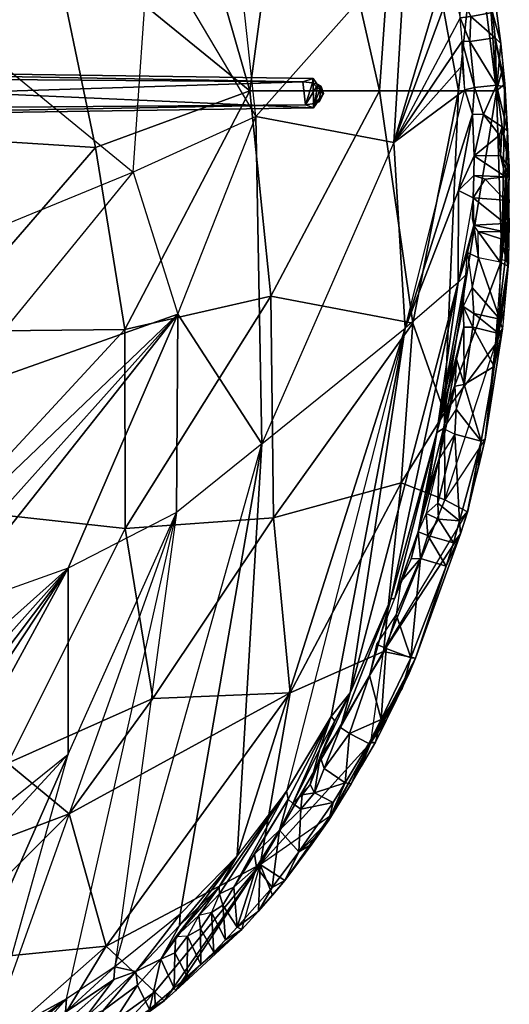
# Model space of a CAD drawing. Extents: x -440 to 444, y -80 to 743.
# Tile 22 of 33: x 247 to 392, y 68 to 359. Entities that reach past the tile are written whole.
import ezdxf

# ---------------------------------------------------------------- set-up
doc = ezdxf.new("R2010")
doc.units = 0
doc.header["$MEASUREMENT"] = 0
doc.layers.add('FH_3D', color=2, linetype='CONTINUOUS')

msp = doc.modelspace()

# ---------------------------------------------------------------- meshes
at = {"layer": 'FH_3D', "color": 31}
mesh = msp.add_polyface(dxfattribs=at)
corners = [(357.661339, 484.046722, 500.254768), (358.802269, 477.885773, 499.024757), (353.214805, 476.456879, 497.30867), (350.25106, 481.286591, 498.500938), (347.455711, 480.430817, 494.582176), (349.974449, 475.873505, 493.530998), (376.597496, 416.626434, 495.332428), (365.9515, 428.430908, 491.394341), (369.435387, 413.959412, 493.278648), (364.064537, 426.723267, 488.362206), (364.496544, 468.425201, 488.013084), (374.286827, 434.706024, 485.795967), (373.114952, 431.163422, 493.466972), (359.272789, 442.325287, 486.982475), (367.592369, 451.493439, 493.433006), (359.507103, 448.380463, 490.002464), (358.577293, 455.030273, 491.891685), (356.553856, 453.924622, 488.691559), (362.727257, 467.495148, 495.627007), (355.553184, 464.713043, 493.545845), (361.113853, 479.160736, 490.599945), (360.605125, 478.999298, 496.452095), (350.810203, 471.982269, 492.275841), (361.491661, 434.09259, 487.106339), (310.028404, 393.295166, 423.173615), (319.77639, 434.307526, 445.404739), (289.867943, 415.886688, 410.734406), (302.856407, 455.948608, 443.479828), (258.399864, 430.277802, 393.25708), (322.568382, 476.356354, 473.721161), (306.158043, 486.093292, 479.030602), (254.271538, 445.672455, 402.431412), (329.33889, 444.05481, 361.588989), (353.378807, 337.974121, 375.197571), (359.904686, 429.954742, 416.759644), (365.92025, 457.751068, 472.218842), (377.884971, 410.60434, 472.068245), (328.369591, 517.532257, 424.227417), (313.469017, 484.137482, 361.588989), (288.360679, 430.740173, 296.641068)]
mesh.append_faces([[corners[k] for k in face] for face in [(20, 35, 10, 20)]], dxfattribs={"vtx0": -1, "vtx1": -1, "vtx3": -1, "color": 31})
mesh.append_faces([[corners[k] for k in face] for face in [(35, 34, 36, 35), (35, 36, 11, 35), (37, 32, 34, 37), (37, 34, 35, 37), (38, 39, 32, 38)]], dxfattribs={"vtx0": -1, "vtx3": -1, "color": 31})
mesh.append_faces([[corners[k] for k in face] for face in [(35, 11, 10, 35)]], dxfattribs={"vtx1": -1, "vtx2": -1, "vtx3": -1, "color": 31})
mesh.append_faces([[corners[k] for k in face] for face in [(23, 24, 13, 23), (13, 24, 25, 13), (25, 26, 27, 25), (4, 25, 29, 4), (32, 33, 34, 32)]], dxfattribs={"vtx1": -1, "vtx3": -1, "color": 31})
mesh.append_faces([[corners[k] for k in face] for face in [(17, 25, 13, 17), (25, 26, 24, 25), (25, 17, 22, 25), (25, 22, 4, 25), (27, 28, 26, 27), (29, 27, 25, 29), (30, 31, 27, 30), (27, 29, 30, 27)]], dxfattribs={"vtx2": -1, "vtx3": -1, "color": 31})
mesh.append_faces([[corners[k] for k in face] for face in [(0, 1, 2, 0), (3, 2, 4, 3), (4, 2, 5, 4), (6, 7, 8, 6), (8, 7, 9, 8), (10, 11, 12, 10), (7, 13, 9, 7), (10, 14, 12, 10), (12, 14, 15, 12), (12, 15, 7, 12), (7, 15, 13, 7), (14, 16, 15, 14), (15, 16, 17, 15), (18, 10, 14, 18), (18, 14, 19, 18), (19, 14, 16, 19), (16, 19, 17, 16), (20, 10, 21, 20), (21, 10, 18, 21), (21, 18, 1, 21), (1, 18, 2, 1), (2, 18, 19, 2), (2, 19, 22, 2), (22, 19, 17, 22), (2, 22, 5, 2)]], dxfattribs={"vtx3": -1, "color": 31})
mesh = msp.add_polyface(dxfattribs=at)
corners = [(377.4338, 366.091705, 508.817673), (380.410118, 359.965057, 514.411819), (377.224144, 359.602478, 510.412666), (376.245994, 380.506287, 503.125404), (374.033714, 378.260315, 500.366249), (361.086387, 380.276062, 482.638809), (378.618126, 406.600586, 497.44384), (382.629967, 387.33316, 503.323303), (372.874962, 404.604431, 496.257996), (369.435387, 413.959412, 493.278648), (377.818199, 352.710999, 515.263336), (380.072533, 352.566681, 518.572845), (376.683006, 281.266479, 571.723373), (379.440697, 290.141205, 572.834808), (381.250267, 298.249329, 567.010483), (376.777611, 308.496552, 543.48819), (381.056969, 306.295837, 558.346252), (360.912804, 267.717987, 530.830032), (380.825706, 331.063843, 533.232269), (378.64785, 338.294128, 524.486389), (357.650047, 322.697205, 490.126175), (377.910606, 345.598053, 519.312569), (374.974693, 369.88327, 504.039635), (316.744041, 330.356018, 428.492233), (318.545555, 233.496399, 458.683624), (280.531151, 313.86792, 394.202972), (293.727318, 271.835571, 413.55249), (310.028404, 393.295166, 423.173615), (364.064537, 426.723267, 488.362206), (361.491661, 434.09259, 487.106339), (285.372215, 383.460297, 397.715256), (227.965294, 356.91983, 354.27829), (289.867943, 415.886688, 410.734406), (264.028892, 397.900421, 384.619659), (269.344871, 321.208099, 260.0215), (278.018822, 267.324341, 277.843216), (315.058311, 337.974121, 312.219376), (321.204918, 277.24585, 329.397842), (353.378807, 337.974121, 375.197571), (363.208885, 269.224091, 409.874298), (376.780113, 337.974152, 431.637894), (372.622032, 242.702972, 456.22052), (255.852608, 386.235809, 250.859695), (288.360679, 430.740173, 296.641068), (329.33889, 444.05481, 361.588989), (359.904686, 429.954742, 416.759644), (381.858665, 386.554108, 472.113533), (377.884971, 410.60434, 472.068245)]
mesh.append_faces([[corners[k] for k in face] for face in [(36, 35, 37, 36), (38, 36, 37, 38), (38, 37, 39, 38), (40, 39, 41, 40), (44, 36, 38, 44), (45, 38, 40, 45), (47, 45, 46, 47)]], dxfattribs={"vtx0": -1, "vtx3": -1, "color": 31})
mesh.append_faces([[corners[k] for k in face] for face in [(15, 16, 12, 15), (17, 18, 15, 17), (18, 17, 19, 18), (20, 22, 2, 20), (23, 20, 24, 23), (20, 4, 22, 20), (4, 20, 5, 4), (23, 5, 20, 23), (5, 23, 27, 5), (8, 5, 9, 8), (27, 29, 28, 27), (23, 25, 30, 23), (34, 35, 36, 34), (38, 39, 40, 38), (42, 34, 36, 42), (42, 36, 43, 42), (43, 36, 44, 43), (45, 40, 46, 45)]], dxfattribs={"vtx1": -1, "vtx3": -1, "color": 31})
mesh.append_faces([[corners[k] for k in face] for face in [(12, 13, 14, 12), (19, 20, 17, 19), (21, 20, 19, 21), (20, 21, 10, 20), (20, 10, 2, 20), (23, 25, 26, 23), (9, 27, 5, 9), (27, 9, 28, 27), (30, 31, 25, 30), (27, 30, 23, 27), (32, 33, 30, 32), (30, 27, 32, 30)]], dxfattribs={"vtx2": -1, "vtx3": -1, "color": 31})
mesh.append_faces([[corners[k] for k in face] for face in [(0, 1, 2, 0), (3, 0, 4, 3), (5, 3, 4, 5), (6, 7, 8, 6), (8, 7, 3, 8), (8, 3, 5, 8), (9, 6, 8, 9), (10, 2, 11, 10)]], dxfattribs={"vtx3": -1, "color": 31})
mesh = msp.add_polyface(dxfattribs=at)
corners = [(280.531151, 313.86792, 394.202972), (233.166511, 294.476501, 362.601257), (226.891365, 248.24057, 370.296295), (227.965294, 356.91983, 354.27829), (285.372215, 383.460297, 397.715256), (264.028892, 397.900421, 384.619659), (219.314735, 381.085724, 352.325806), (214.563392, 392.839233, 351.425751), (243.276985, 415.309723, 375.580933), (224.203148, 290.951172, 362.897491), (228.664711, 286.555237, 363.8284), (223.494697, 330.036194, 357.506897), (219.920311, 308.509033, 359.991547), (222.58506, 342.998932, 355.914764), (209.196892, 404.122009, 350.556976), (221.26075, 324.233246, 217.377762), (222.101082, 266.737122, 226.734818), (269.344871, 321.208099, 260.0215), (278.018822, 267.324341, 277.843216), (255.852608, 386.235809, 250.859695), (247.808845, 417.564087, 250.859695), (205.34272, 403.765991, 212.929276), (229.132225, 269.906311, 378.212189), (230.546196, 304.020081, 375.734665), (228.556969, 303.430542, 369.603363), (229.78112, 338.290497, 373.362549), (227.875603, 337.502197, 366.955429), (223.492637, 336.499817, 362.381195), (226.162407, 371.428253, 387.580795), (228.254906, 355.383484, 372.218109), (226.403984, 354.465546, 365.631073), (222.146568, 353.196686, 360.963211), (226.162407, 370.331757, 373.261261), (224.318428, 369.124329, 364.952087), (221.902794, 386.161987, 370.481064), (228.556969, 305.863983, 401.382217), (225.850654, 254.857147, 404.846725), (223.432564, 289.060577, 407.07457), (230.546196, 305.513123, 395.232635), (229.132225, 271.419861, 397.978058), (229.78112, 339.745178, 392.359192), (223.488731, 339.647369, 403.484604), (227.875603, 339.941589, 398.811646), (228.254906, 356.81311, 390.887756), (226.403816, 356.908783, 397.53772), (222.139274, 356.365479, 402.343353), (224.318321, 371.500061, 395.976913)]
mesh.append_faces([[corners[k] for k in face] for face in [(17, 16, 18, 17), (19, 15, 17, 19), (20, 21, 19, 20)]], dxfattribs={"vtx0": -1, "vtx3": -1, "color": 31})
mesh.append_faces([[corners[k] for k in face] for face in [(0, 1, 3, 0), (6, 5, 3, 6), (7, 5, 6, 7), (11, 1, 12, 11), (11, 3, 1, 11), (15, 16, 17, 15)]], dxfattribs={"vtx1": -1, "vtx3": -1, "color": 31})
mesh.append_faces([[corners[k] for k in face] for face in [(0, 1, 2, 0), (3, 4, 5, 3), (8, 7, 5, 8), (1, 9, 10, 1), (3, 13, 11, 3), (8, 14, 7, 8)]], dxfattribs={"vtx2": -1, "vtx3": -1, "color": 31})
mesh.append_faces([[corners[k] for k in face] for face in [(22, 23, 24, 22), (23, 25, 24, 23), (25, 26, 24, 25), (24, 26, 27, 24), (25, 28, 29, 25), (25, 29, 30, 25), (25, 30, 26, 25), (26, 30, 31, 26), (28, 32, 29, 28), (29, 32, 33, 29), (29, 33, 30, 29), (28, 34, 32, 28), (35, 36, 37, 35), (23, 22, 38, 23), (38, 22, 39, 38), (38, 39, 35, 38), (40, 23, 38, 40), (40, 38, 35, 40), (35, 41, 37, 35), (25, 23, 40, 25), (42, 40, 35, 42), (42, 35, 41, 42), (28, 25, 43, 28), (43, 25, 40, 43), (43, 40, 44, 43), (44, 40, 42, 44), (44, 42, 45, 44), (42, 45, 41, 42), (28, 43, 46, 28), (46, 43, 44, 46)]], dxfattribs={"vtx3": -1, "color": 31})
mesh = msp.add_polyface(dxfattribs=at)
corners = [(384.533714, 387.775299, 495.978203), (389.265282, 352.025574, 513.955582), (386.760826, 361.195526, 515.331818), (377.4338, 366.091705, 508.817673), (380.410118, 359.965057, 514.411819), (376.245994, 380.506287, 503.125404), (382.629967, 387.33316, 503.323303), (382.527977, 397.771027, 492.519417), (378.618126, 406.600586, 497.44384), (378.454491, 417.419037, 487.747375), (376.597496, 416.626434, 495.332428), (391.200157, 326.168701, 535.127136), (391.5447, 319.089203, 540.543076), (389.632408, 327.326263, 539.869308), (391.725914, 315.409729, 544.998505), (389.162926, 318.864685, 548.810226), (388.814293, 324.899567, 543.219574), (384.092064, 330.980377, 536.84964), (381.403709, 318.713135, 545.156708), (380.825706, 331.063843, 533.232269), (387.925194, 339.691498, 530.680908), (390.466881, 340.02005, 522.426819), (390.278892, 339.153778, 526.710083), (381.463463, 339.008759, 528.00267), (378.64785, 338.294128, 524.486389), (380.512535, 332.391327, 531.493332), (387.544578, 353.632233, 520.213181), (380.072533, 352.566681, 518.572845), (377.818199, 352.710999, 515.263336), (377.224144, 359.602478, 510.412666), (381.858665, 386.554108, 472.113533), (376.780113, 337.974152, 431.637894), (388.013206, 337.974152, 490.429832), (377.884971, 410.60434, 472.068245), (383.294639, 393.857513, 493.768494), (389.934898, 345.307587, 518.454048), (389.500694, 288.093933, 530.316864)]
mesh.append_faces([[corners[k] for k in face] for face in [(9, 33, 7, 9), (34, 30, 0, 34), (0, 32, 1, 0), (1, 32, 35, 1)]], dxfattribs={"vtx0": -1, "vtx1": -1, "vtx3": -1, "color": 31})
mesh.append_faces([[corners[k] for k in face] for face in [(30, 31, 32, 30)]], dxfattribs={"vtx0": -1, "vtx3": -1, "color": 31})
mesh.append_faces([[corners[k] for k in face] for face in [(34, 7, 30, 34), (30, 32, 0, 30), (32, 36, 21, 32)]], dxfattribs={"vtx1": -1, "vtx2": -1, "vtx3": -1, "color": 31})
mesh.append_faces([[corners[k] for k in face] for face in [(33, 30, 7, 33)]], dxfattribs={"vtx1": -1, "vtx3": -1, "color": 31})
mesh.append_faces([[corners[k] for k in face] for face in [(21, 35, 32, 21)]], dxfattribs={"vtx2": -1, "vtx3": -1, "color": 31})
mesh.append_faces([[corners[k] for k in face] for face in [(0, 1, 2, 0), (3, 2, 4, 3), (5, 2, 3, 5), (6, 0, 2, 6), (6, 2, 5, 6), (7, 0, 8, 7), (8, 0, 6, 8), (9, 7, 10, 9), (10, 7, 8, 10), (11, 12, 13, 11), (13, 12, 14, 13), (13, 14, 15, 13), (13, 15, 16, 13), (13, 16, 17, 13), (17, 16, 18, 17), (17, 18, 19, 17), (20, 11, 13, 20), (20, 13, 17, 20), (21, 11, 22, 21), (22, 11, 20, 22), (20, 17, 23, 20), (23, 17, 19, 23), (23, 19, 24, 23), (19, 24, 25, 19), (1, 21, 26, 1), (26, 21, 22, 26), (26, 22, 20, 26), (26, 20, 27, 26), (27, 20, 23, 27), (27, 23, 28, 27), (28, 23, 24, 28), (2, 1, 26, 2), (2, 26, 4, 2), (4, 26, 27, 4), (27, 29, 4, 27)]], dxfattribs={"vtx3": -1, "color": 31})
mesh = msp.add_polyface(dxfattribs=at)
corners = [(219.920311, 308.509033, 359.991547), (214.502342, 326.340118, 357.475861), (214.149315, 299.29007, 361.018951), (219.642845, 321.788116, 358.28717), (218.139656, 335.358795, 359.209534), (213.703682, 339.79071, 356.003357), (223.494697, 330.036194, 357.506897), (217.931511, 348.199707, 355.218872), (222.58506, 342.998932, 355.914764), (195.315315, 366.083069, 352.60376), (210.448891, 379.560059, 351.94101), (227.965294, 356.91983, 354.27829), (219.314735, 381.085724, 352.325806), (205.34272, 403.765991, 212.929276), (221.26075, 324.233246, 217.377762), (255.852608, 386.235809, 250.859695), (213.646873, 373.428253, 356.997894), (217.050865, 351.984192, 359.091827), (194.382927, 380.401276, 352.894119), (219.101036, 319.088562, 362.005783), (223.981529, 302.83667, 365.172699), (218.967659, 302.43103, 363.404312), (223.492637, 336.499817, 362.381195), (228.556969, 303.430542, 369.603363), (218.689705, 335.662994, 360.583984), (222.146568, 353.196686, 360.963211), (227.875603, 337.502197, 366.955429), (226.403984, 354.465546, 365.631073), (224.318428, 369.124329, 364.952087), (220.033592, 371.207977, 359.835266), (215.714455, 373.65509, 357.481262), (226.162407, 370.331757, 373.261261), (220.257591, 384.755493, 363.215988), (221.902794, 386.161987, 370.481064), (210.796532, 379.536743, 356.103592), (223.432564, 289.060577, 407.07457), (223.488731, 339.647369, 403.484604), (219.099586, 322.496246, 406.506973), (218.967659, 305.819977, 407.661179), (218.684196, 339.093903, 405.388046), (222.139274, 356.365479, 402.343353), (217.041496, 355.452057, 404.377258), (224.318321, 371.500061, 395.976913), (226.403816, 356.908783, 397.53772), (220.025749, 374.338501, 400.715744), (215.702309, 377.115479, 402.669159), (226.162407, 371.428253, 387.580795), (220.257484, 387.213287, 395.31282), (213.634971, 376.964813, 403.181473), (210.785332, 383.138306, 403.135422), (212.760124, 392.556915, 401.276596)]
mesh.append_faces([[corners[k] for k in face] for face in [(5, 4, 1, 5), (4, 6, 3, 4), (4, 5, 7, 4), (6, 4, 8, 6), (7, 8, 4, 7), (13, 14, 15, 13)]], dxfattribs={"vtx1": -1, "vtx3": -1, "color": 31})
mesh.append_faces([[corners[k] for k in face] for face in [(0, 1, 2, 0), (1, 0, 3, 1), (1, 3, 4, 1), (3, 0, 6, 3), (7, 9, 5, 7), (7, 8, 10, 7), (11, 10, 8, 11), (10, 11, 12, 10)]], dxfattribs={"vtx2": -1, "vtx3": -1, "color": 31})
mesh.append_faces([[corners[k] for k in face] for face in [(16, 17, 18, 16), (19, 20, 21, 19), (22, 23, 20, 22), (22, 20, 24, 22), (24, 20, 19, 24), (25, 26, 22, 25), (25, 22, 17, 25), (17, 22, 24, 17), (27, 28, 25, 27), (28, 25, 29, 28), (29, 25, 30, 29), (30, 25, 17, 30), (28, 31, 32, 28), (32, 29, 28, 32), (16, 30, 17, 16), (31, 33, 32, 31), (34, 30, 16, 34), (35, 36, 37, 35), (35, 37, 38, 35), (36, 39, 37, 36), (36, 40, 41, 36), (36, 41, 39, 36), (42, 43, 40, 42), (40, 42, 44, 40), (40, 44, 45, 40), (40, 45, 41, 40), (46, 42, 47, 46), (44, 47, 42, 44), (45, 48, 41, 45), (45, 49, 48, 45), (44, 50, 45, 44)]], dxfattribs={"vtx3": -1, "color": 31})
at = {"layer": 'FH_3D', "color": 9}
mesh = msp.add_polyface(dxfattribs=at)
corners = [(336.805931, 337.223969, 0.121124), (336.484917, 336.843689, 4.02124), (335.513206, 334.777588, 10.935608), (334.142845, 334.216858, 18.246155), (333.866752, 332.993317, -0.442963), (331.487724, 333.846954, 21.266846), (13.814762, 312.663605, -0.442993), (16.769134, 316.591705, -0.442993), (13.179292, 317.070984, 43.557007), (20.244642, 320.0672, -0.442993), (16.270191, 320.566162, 43.557007), (19.765373, 323.657043, 43.557007), (24.172748, 323.021576, -0.442993), (23.612352, 326.297272, 43.557007), (28.475984, 325.396545, -0.442993), (28.083238, 328.568054, 43.24765), (33.069485, 327.145294, -0.442993), (32.8143, 330.230103, 42.920288), (37.862663, 328.233307, -0.442993), (37.723083, 331.254425, 42.580658), (42.760994, 328.63916, -0.442993), (42.724026, 331.623199, 42.234619), (37.723083, 343.193542, 42.580658), (32.8143, 344.217896, 42.920288), (28.083238, 345.879944, 43.24765), (23.612352, 348.150696, 43.557007), (330.644401, 340.678253, 21.92569), (42.760994, 345.808868, -0.442993), (37.862663, 346.214691, -0.442993), (16.270191, 353.881836, 43.557007), (13.179292, 357.377014, 43.557007), (19.765373, 350.790924, 43.557007), (335.127189, 339.843018, 13.68222)]
mesh.append_faces([[corners[k] for k in face] for face in [(0, 1, 2, 0), (0, 2, 3, 0), (0, 3, 4, 0), (4, 3, 5, 4), (6, 7, 8, 6), (7, 9, 10, 7), (7, 10, 8, 7), (11, 9, 12, 11), (11, 12, 13, 11), (13, 12, 14, 13), (13, 14, 15, 13), (15, 14, 16, 15), (15, 16, 17, 15), (17, 16, 18, 17), (17, 18, 19, 17), (19, 18, 20, 19), (19, 20, 21, 19), (9, 11, 10, 9), (5, 21, 20, 5), (20, 4, 5, 20), (21, 22, 19, 21), (17, 23, 15, 17), (15, 24, 13, 15), (13, 24, 25, 13), (17, 19, 22, 17), (21, 5, 26, 21), (4, 20, 27, 4), (20, 18, 28, 20), (8, 10, 29, 8), (8, 29, 30, 8), (10, 11, 31, 10), (10, 31, 29, 10), (11, 13, 25, 11), (11, 25, 31, 11), (5, 3, 32, 5)]], dxfattribs={"vtx3": -1, "color": 9})
mesh = msp.add_polyface(dxfattribs=at)
corners = [(28.083238, 345.879944, 43.24765), (32.8143, 344.217896, 42.920288), (33.069485, 347.302704, -0.442993), (28.475984, 349.051422, -0.442993), (37.723083, 343.193542, 42.580658), (37.862663, 346.214691, -0.442993), (42.724026, 342.824768, 42.234619), (42.760994, 345.808868, -0.442993), (330.644401, 340.678253, 21.92569), (333.714195, 341.685242, -0.442963), (333.558708, 340.346619, 19.297913), (336.805931, 337.223969, 0.121124), (335.127189, 339.843018, 13.68222), (336.110527, 339.26178, 6.685303), (336.484917, 336.843689, 4.02124), (42.724026, 331.623199, 42.234619), (32.8143, 330.230103, 42.920288), (28.083238, 328.568054, 43.24765), (333.866752, 332.993317, -0.442963), (42.760994, 328.63916, -0.442993), (37.862663, 328.233307, -0.442993), (33.069485, 327.145294, -0.442993), (28.475984, 325.396545, -0.442993), (24.172748, 351.426392, -0.442993), (24.172748, 323.021576, -0.442993), (20.244642, 354.380768, -0.442993), (20.244642, 320.0672, -0.442993), (16.769134, 357.856293, -0.442993), (16.769134, 316.591705, -0.442993), (331.487724, 333.846954, 21.266846), (335.513206, 334.777588, 10.935608), (334.142845, 334.216858, 18.246155)]
mesh.append_faces([[corners[k] for k in face] for face in [(0, 1, 2, 0), (0, 2, 3, 0), (1, 4, 5, 1), (1, 5, 2, 1), (4, 6, 7, 4), (4, 7, 5, 4), (7, 6, 8, 7), (7, 8, 9, 7), (8, 10, 9, 8), (10, 11, 9, 10), (10, 12, 11, 10), (12, 13, 11, 12), (13, 14, 11, 13), (15, 6, 4, 15), (16, 4, 1, 16), (17, 1, 0, 17), (15, 8, 6, 15), (11, 18, 9, 11), (9, 18, 7, 9), (19, 5, 7, 19), (2, 20, 21, 2), (2, 21, 3, 2), (3, 21, 22, 3), (3, 22, 23, 3), (23, 22, 24, 23), (23, 24, 25, 23), (25, 24, 26, 25), (25, 26, 27, 25), (27, 26, 28, 27), (2, 5, 20, 2), (10, 8, 29, 10), (29, 12, 10, 29), (14, 13, 30, 14), (13, 12, 31, 13), (13, 31, 30, 13)]], dxfattribs={"vtx3": -1, "color": 9})
at = {"layer": 'FH_3D', "color": 31}
mesh = msp.add_polyface(dxfattribs=at)
corners = [(390.508201, 298.746735, 567.699829), (390.291466, 296.269989, 570.964218), (381.250267, 298.249329, 567.010483), (382.577354, 296.305908, 570.255737), (391.700828, 300.050476, 559.60318), (391.755821, 305.546112, 554.079346), (390.574119, 305.665161, 560.352753), (391.706199, 297.707825, 562.757339), (381.056969, 306.295837, 558.346252), (380.87899, 300.0672, 564.787476), (391.732262, 312.498474, 549.085007), (390.639, 312.518921, 553.8172), (384.668724, 311.851013, 555.456177), (381.296959, 312.946411, 551.127243), (391.725914, 315.409729, 544.998505), (389.162926, 318.864685, 548.810226), (381.403709, 318.713135, 545.156708), (388.814293, 324.899567, 543.219574), (391.485679, 287.154755, 571.331467), (391.39547, 286.10083, 576.623184), (389.22921, 294.159363, 574.147217), (389.094932, 287.257507, 580.104889), (382.608299, 288.517365, 577.408524), (379.440697, 290.141205, 572.834808), (376.683006, 281.266479, 571.723373), (376.777611, 308.496552, 543.48819), (380.825706, 331.063843, 533.232269), (376.780113, 337.974152, 431.637894), (372.622032, 242.702972, 456.22052), (388.013206, 337.974152, 490.429832), (389.500694, 288.093933, 530.316864), (390.541344, 287.799255, 550.727509), (391.620018, 294.219574, 565.178482), (391.200157, 326.168701, 535.127136), (390.466881, 340.02005, 522.426819), (391.5447, 319.089203, 540.543076)]
mesh.append_faces([[corners[k] for k in face] for face in [(31, 32, 18, 31)]], dxfattribs={"vtx0": -1, "vtx1": -1, "vtx2": -1, "vtx3": -1, "color": 31})
mesh.append_faces([[corners[k] for k in face] for face in [(33, 30, 35, 33), (35, 30, 10, 35), (11, 31, 5, 11), (4, 31, 6, 4)]], dxfattribs={"vtx0": -1, "vtx1": -1, "vtx3": -1, "color": 31})
mesh.append_faces([[corners[k] for k in face] for face in [(29, 28, 30, 29), (31, 11, 10, 31)]], dxfattribs={"vtx0": -1, "vtx3": -1, "color": 31})
mesh.append_faces([[corners[k] for k in face] for face in [(30, 31, 10, 30), (6, 5, 31, 6), (7, 32, 31, 7), (33, 34, 30, 33)]], dxfattribs={"vtx1": -1, "vtx2": -1, "vtx3": -1, "color": 31})
mesh.append_faces([[corners[k] for k in face] for face in [(8, 25, 13, 8), (13, 25, 16, 13), (16, 25, 26, 16), (27, 28, 29, 27)]], dxfattribs={"vtx1": -1, "vtx3": -1, "color": 31})
mesh.append_faces([[corners[k] for k in face] for face in [(24, 2, 8, 24), (4, 7, 31, 4)]], dxfattribs={"vtx2": -1, "vtx3": -1, "color": 31})
mesh.append_faces([[corners[k] for k in face] for face in [(0, 1, 2, 0), (2, 1, 3, 2), (4, 5, 6, 4), (4, 6, 7, 4), (6, 7, 0, 6), (6, 0, 8, 6), (8, 0, 2, 8), (8, 2, 9, 8), (5, 10, 11, 5), (11, 5, 6, 11), (11, 6, 12, 11), (12, 6, 8, 12), (12, 8, 13, 12), (11, 12, 13, 11), (14, 10, 15, 14), (15, 10, 11, 15), (15, 11, 16, 15), (16, 11, 13, 16), (17, 15, 16, 17), (0, 18, 1, 0), (1, 18, 19, 1), (1, 19, 20, 1), (20, 19, 21, 20), (20, 21, 3, 20), (3, 21, 22, 3), (22, 3, 2, 22), (22, 2, 23, 22), (1, 20, 3, 1)]], dxfattribs={"vtx3": -1, "color": 31})
mesh = msp.add_polyface(dxfattribs=at)
corners = [(362.656456, 170.177277, 595.40506), (365.53463, 199.562805, 600.41452), (358.305199, 182.943024, 595.666962), (359.714928, 192.746368, 595.349548), (362.727257, 199.458954, 597.395676), (357.85482, 187.821014, 594.163147), (356.672935, 187.482071, 590.366913), (354.012962, 178.040726, 591.511383), (364.832786, 207.420197, 597.500717), (370.355614, 236.818451, 591.154755), (344.678734, 159.807663, 579.152679), (376.683006, 281.266479, 571.723373), (339.090599, 152.735596, 566.711853), (360.912804, 267.717987, 530.830032), (311.249229, 111.527603, 526.659607), (318.545555, 233.496399, 458.683624), (261.248802, 196.637375, 408.444763), (223.64611, 183.265747, 384.879181), (219.199364, 159.131317, 391.119232), (293.283165, 213.172058, 432.9758), (261.252159, 141.581085, 432.394928), (275.076439, 78.65332, 483.189621), (357.650047, 322.697205, 490.126175), (293.727318, 271.835571, 413.55249), (226.891365, 248.24057, 370.296295), (226.737465, 207.802216, 379.470062), (225.274666, 195.509399, 382.12381), (316.744041, 330.356018, 428.492233), (280.531151, 313.86792, 394.202972), (222.849785, 221.244965, 375.796555), (228.664711, 286.555237, 363.8284), (221.836098, 252.06662, 369.615509), (233.166511, 294.476501, 362.601257), (228.556404, 213.89444, 250.859695), (243.412056, 138.969116, 312.219376), (278.111473, 208.448944, 301.673477), (322.033836, 211.602905, 361.588989), (286.341575, 158.068939, 348.294189), (326.967552, 159.792542, 417.12146), (222.101082, 266.737122, 226.734818), (278.018822, 267.324341, 277.843216), (359.819542, 221.94751, 432.130966), (354.558983, 172.057709, 483.617081), (321.204918, 277.24585, 329.397842), (372.669273, 216.957581, 492.44838), (363.208885, 269.224091, 409.874298), (225.49218, 230.1763, 384.162125), (229.132225, 269.906311, 378.212189), (225.850654, 252.490875, 373.945389), (228.556969, 303.430542, 369.603363), (223.981529, 302.83667, 365.172699), (229.132225, 271.419861, 397.978058), (225.49218, 231.247162, 398.146652), (225.850654, 254.857147, 404.846725), (228.556969, 305.863983, 401.382217)]
mesh.append_faces([[corners[k] for k in face] for face in [(36, 35, 37, 36), (40, 33, 35, 40), (41, 36, 38, 41), (43, 35, 36, 43), (45, 36, 41, 45)]], dxfattribs={"vtx0": -1, "vtx3": -1, "color": 31})
mesh.append_faces([[corners[k] for k in face] for face in [(13, 14, 15, 13), (19, 16, 23, 19), (23, 15, 19, 23), (24, 23, 25, 24), (26, 25, 23, 26), (17, 26, 23, 17), (16, 17, 23, 16), (23, 27, 15, 23), (23, 24, 28, 23), (24, 25, 29, 24), (30, 24, 31, 30), (24, 30, 32, 24), (33, 34, 35, 33), (36, 37, 38, 36), (39, 33, 40, 39), (41, 38, 42, 41), (40, 35, 43, 40), (41, 42, 44, 41), (43, 36, 45, 43)]], dxfattribs={"vtx1": -1, "vtx3": -1, "color": 31})
mesh.append_faces([[corners[k] for k in face] for face in [(5, 6, 7, 5), (5, 4, 8, 5), (5, 8, 9, 5), (9, 6, 5, 9), (10, 6, 11, 10), (12, 10, 13, 12), (10, 11, 13, 10), (16, 17, 18, 16), (19, 16, 20, 19), (19, 21, 15, 19), (15, 13, 22, 15)]], dxfattribs={"vtx2": -1, "vtx3": -1, "color": 31})
mesh.append_faces([[corners[k] for k in face] for face in [(0, 1, 2, 0), (2, 1, 3, 2), (1, 4, 3, 1), (46, 47, 48, 46), (47, 49, 48, 47), (48, 49, 50, 48), (51, 47, 52, 51), (51, 52, 53, 51), (54, 51, 53, 54), (47, 46, 52, 47)]], dxfattribs={"vtx3": -1, "color": 31})
mesh = msp.add_polyface(dxfattribs=at)
corners = [(384.585594, 234.909851, 594.208221), (389.794334, 267.541412, 584.125153), (387.315147, 256.425232, 595.867233), (383.438438, 234.306, 601.73674), (378.457786, 251.087555, 596.847168), (376.019615, 243.789459, 597.753555), (375.656334, 250.605652, 594.333557), (376.185203, 258.508698, 591.024368), (388.668724, 266.145203, 592.404831), (380.97158, 268.005524, 591.02713), (378.306785, 268.033722, 588.424911), (388.940941, 270.349091, 590.13269), (381.261864, 272.099457, 588.749023), (378.114647, 274.185944, 584.189178), (390.757103, 278.451843, 577.713913), (380.798241, 279.803619, 582.673248), (391.485679, 287.154755, 571.331467), (391.39547, 286.10083, 576.623184), (389.094932, 287.257507, 580.104889), (382.608299, 288.517365, 577.408524), (379.440697, 290.141205, 572.834808), (372.312157, 238.036438, 595.783066), (370.966087, 229.153229, 597.821487), (370.355614, 236.818451, 591.154755), (378.930321, 283.50885, 577.822845), (376.683006, 281.266479, 571.723373), (360.912804, 267.717987, 530.830032), (376.777611, 308.496552, 543.48819), (363.208885, 269.224091, 409.874298), (359.819542, 221.94751, 432.130966), (372.622032, 242.702972, 456.22052), (372.669273, 216.957581, 492.44838), (387.658653, 262.959442, 551.647064), (389.500694, 288.093933, 530.316864), (390.541344, 287.799255, 550.727509), (390.280907, 273.062286, 581.105911)]
mesh.append_faces([[corners[k] for k in face] for face in [(35, 32, 14, 35)]], dxfattribs={"vtx0": -1, "vtx1": -1, "vtx3": -1, "color": 31})
mesh.append_faces([[corners[k] for k in face] for face in [(32, 17, 14, 32)]], dxfattribs={"vtx0": -1, "vtx2": -1, "vtx3": -1, "color": 31})
mesh.append_faces([[corners[k] for k in face] for face in [(33, 30, 32, 33), (17, 32, 16, 17), (1, 32, 35, 1)]], dxfattribs={"vtx0": -1, "vtx3": -1, "color": 31})
mesh.append_faces([[corners[k] for k in face] for face in [(0, 32, 1, 0)]], dxfattribs={"vtx1": -1, "vtx2": -1, "vtx3": -1, "color": 31})
mesh.append_faces([[corners[k] for k in face] for face in [(21, 22, 6, 21), (21, 6, 22, 21), (26, 27, 25, 26), (28, 29, 30, 28), (30, 31, 32, 30)]], dxfattribs={"vtx1": -1, "vtx3": -1, "color": 31})
mesh.append_faces([[corners[k] for k in face] for face in [(21, 6, 7, 21), (7, 23, 21, 7), (23, 7, 10, 23), (23, 10, 13, 23), (23, 13, 24, 23), (23, 24, 25, 23), (20, 25, 24, 20), (32, 33, 34, 32), (32, 34, 16, 32)]], dxfattribs={"vtx2": -1, "vtx3": -1, "color": 31})
mesh.append_faces([[corners[k] for k in face] for face in [(0, 1, 2, 0), (0, 2, 3, 0), (3, 2, 4, 3), (3, 4, 5, 3), (5, 4, 6, 5), (4, 7, 6, 4), (1, 8, 2, 1), (2, 8, 9, 2), (2, 9, 4, 2), (4, 9, 10, 4), (4, 10, 7, 4), (1, 11, 8, 1), (8, 11, 12, 8), (8, 12, 9, 8), (9, 12, 13, 9), (9, 13, 10, 9), (14, 1, 11, 14), (11, 15, 12, 11), (12, 15, 13, 12), (16, 14, 17, 16), (17, 14, 11, 17), (17, 11, 18, 17), (11, 18, 19, 11), (11, 19, 15, 11), (15, 19, 20, 15)]], dxfattribs={"vtx3": -1, "color": 31})
mesh = msp.add_polyface(dxfattribs=at)
corners = [(364.051842, 170.076569, 587.968613), (373.133568, 197.273682, 601.856781), (362.656456, 170.177277, 595.40506), (365.53463, 199.562805, 600.41452), (377.339866, 206.814178, 595.520142), (375.300255, 204.174072, 602.60257), (367.630455, 206.36972, 601.144974), (364.832786, 207.420197, 597.500717), (362.727257, 199.458954, 597.395676), (376.986473, 210.74231, 603.919861), (370.802147, 211.178986, 602.877335), (367.134422, 212.832794, 599.075943), (379.363243, 213.376129, 595.557755), (379.517174, 213.512146, 601.825378), (370.615867, 215.897705, 601.650406), (382.505699, 226.149475, 595.316711), (383.438438, 234.306, 601.73674), (375.689049, 236.343964, 600.318634), (370.966087, 229.153229, 597.821487), (384.585594, 234.909851, 594.208221), (372.312157, 238.036438, 595.783066), (376.019615, 243.789459, 597.753555), (367.380638, 218.314331, 597.086777), (370.355614, 236.818451, 591.154755), (356.672935, 187.482071, 590.366913), (376.683006, 281.266479, 571.723373), (372.669273, 216.957581, 492.44838), (354.558983, 172.057709, 483.617081), (372.622032, 242.702972, 456.22052), (359.819542, 221.94751, 432.130966), (387.658653, 262.959442, 551.647064), (381.480186, 222.001587, 595.602783)]
mesh.append_faces([[corners[k] for k in face] for face in [(27, 12, 4, 27), (31, 12, 19, 31)]], dxfattribs={"vtx0": -1, "vtx1": -1, "vtx2": -1, "vtx3": -1, "color": 31})
mesh.append_faces([[corners[k] for k in face] for face in [(28, 29, 26, 28), (26, 30, 19, 26)]], dxfattribs={"vtx0": -1, "vtx3": -1, "color": 31})
mesh.append_faces([[corners[k] for k in face] for face in [(19, 15, 31, 19)]], dxfattribs={"vtx1": -1, "vtx2": -1, "vtx3": -1, "color": 31})
mesh.append_faces([[corners[k] for k in face] for face in [(7, 22, 8, 7), (22, 7, 18, 22), (26, 27, 12, 26), (26, 12, 19, 26)]], dxfattribs={"vtx1": -1, "vtx3": -1, "color": 31})
mesh.append_faces([[corners[k] for k in face] for face in [(8, 7, 22, 8), (18, 22, 7, 18), (22, 18, 20, 22), (20, 18, 22, 20), (22, 23, 7, 22), (22, 18, 20, 22), (22, 20, 23, 22), (24, 23, 25, 24)]], dxfattribs={"vtx2": -1, "vtx3": -1, "color": 31})
mesh.append_faces([[corners[k] for k in face] for face in [(0, 1, 2, 0), (2, 1, 3, 2), (0, 4, 1, 0), (4, 5, 1, 4), (1, 5, 6, 1), (1, 6, 3, 1), (3, 6, 7, 3), (3, 7, 8, 3), (4, 9, 5, 4), (5, 9, 10, 5), (5, 10, 6, 5), (6, 10, 11, 6), (6, 11, 7, 6), (4, 12, 13, 4), (4, 13, 9, 4), (9, 14, 10, 9), (10, 14, 11, 10), (12, 15, 16, 12), (12, 16, 13, 12), (13, 16, 9, 13), (9, 16, 17, 9), (9, 17, 14, 9), (14, 17, 18, 14), (14, 18, 11, 14), (15, 19, 16, 15), (20, 17, 18, 20), (16, 21, 17, 16), (17, 21, 20, 17)]], dxfattribs={"vtx3": -1, "color": 31})
mesh = msp.add_polyface(dxfattribs=at)
corners = [(352.174766, 145.182388, 577.225769), (355.325096, 151.556458, 580.340256), (353.853111, 151.880417, 587.947067), (350.218345, 144.773819, 584.982681), (344.461021, 147.755646, 584.453217), (360.057945, 161.07547, 584.598526), (350.4114, 164.922546, 589.519501), (341.822777, 149.567276, 581.285812), (364.051842, 170.076569, 587.968613), (362.656456, 170.177277, 595.40506), (355.369896, 172.874542, 594.044647), (352.443809, 174.155029, 590.368179), (358.305199, 182.943024, 595.666962), (343.191978, 133.181091, 577.731705), (337.045616, 137.334152, 576.967926), (335.783104, 140.917786, 574.606232), (340.190574, 151.484344, 574.207932), (335.69857, 143.248795, 569.057739), (332.866905, 132.688431, 572.105194), (344.678734, 159.807663, 579.152679), (356.672935, 187.482071, 590.366913), (354.012962, 178.040726, 591.511383), (339.090599, 152.735596, 566.711853), (325.878258, 130.651123, 547.955048), (326.323814, 128.336121, 556.910889), (360.912804, 267.717987, 530.830032), (293.283165, 213.172058, 432.9758), (237.417396, 56.483002, 449.960632), (261.252159, 141.581085, 432.394928), (311.249229, 111.527603, 526.659607), (219.199364, 159.131317, 391.119232), (216.97599, 147.064102, 394.239288), (261.248802, 196.637375, 408.444763), (214.752632, 134.996902, 397.359314), (212.529259, 122.929688, 400.47937), (286.341575, 158.068939, 348.294189), (243.412056, 138.969116, 312.219376), (261.558128, 123.957397, 348.294189), (278.111473, 208.448944, 301.673477), (326.967552, 159.792542, 417.12146), (354.558983, 172.057709, 483.617081), (318.095726, 108.927643, 483.990379), (350.777305, 145.112915, 556.231995), (377.339866, 206.814178, 595.520142), (362.129967, 165.568115, 586.381836), (358.349388, 157.789246, 583.267563), (347.978966, 137.927582, 573.085266), (344.9963, 132.884384, 569.860397)]
mesh.append_faces([[corners[k] for k in face] for face in [(42, 40, 8, 42), (40, 43, 8, 40), (42, 44, 45, 42), (42, 45, 1, 42), (42, 46, 47, 42)]], dxfattribs={"vtx0": -1, "vtx2": -1, "vtx3": -1, "color": 31})
mesh.append_faces([[corners[k] for k in face] for face in [(35, 36, 37, 35), (40, 39, 41, 40), (46, 42, 0, 46)]], dxfattribs={"vtx0": -1, "vtx3": -1, "color": 31})
mesh.append_faces([[corners[k] for k in face] for face in [(26, 27, 28, 26), (23, 29, 25, 23), (38, 36, 35, 38), (35, 37, 39, 35), (40, 41, 42, 40)]], dxfattribs={"vtx1": -1, "vtx3": -1, "color": 31})
mesh.append_faces([[corners[k] for k in face] for face in [(16, 17, 18, 16), (15, 7, 19, 15), (19, 16, 15, 19), (7, 6, 20, 7), (20, 19, 7, 20), (6, 21, 20, 6), (22, 23, 24, 22), (17, 16, 22, 17), (19, 22, 16, 19), (23, 22, 25, 23), (30, 31, 32, 30), (31, 33, 32, 31), (33, 34, 32, 33), (1, 0, 42, 1), (8, 44, 42, 8)]], dxfattribs={"vtx2": -1, "vtx3": -1, "color": 31})
mesh.append_faces([[corners[k] for k in face] for face in [(0, 1, 2, 0), (0, 2, 3, 0), (3, 2, 4, 3), (1, 5, 2, 1), (2, 6, 4, 2), (4, 6, 7, 4), (5, 8, 9, 5), (5, 9, 2, 5), (2, 9, 10, 2), (2, 10, 6, 2), (6, 10, 11, 6), (9, 12, 10, 9), (10, 12, 11, 10), (13, 3, 4, 13), (14, 4, 7, 14), (14, 7, 15, 14)]], dxfattribs={"vtx3": -1, "color": 31})
mesh = msp.add_polyface(dxfattribs=at)
corners = [(256.18087, 56.714478, 485.063103), (260.985985, 58.22052, 489.951233), (260.242515, 62.135498, 487.683365), (266.278953, 63.5802, 494.654587), (269.748009, 54.631104, 494.24469), (271.606285, 65.710754, 500.774399), (273.683555, 56.981201, 487.392044), (289.644493, 68.652252, 503.761993), (285.292747, 66.046082, 510.258209), (281.770653, 73.238922, 511.160591), (281.261986, 77.251282, 508.959389), (292.668358, 72.371094, 518.659195), (288.720848, 80.940918, 518.514442), (260.481895, 65.221863, 478.630676), (253.052116, 60.613892, 471.754486), (245.520943, 50.644897, 475.393265), (251.630668, 56.907837, 479.967133), (274.739647, 74.919922, 492.667679), (294.163963, 90.918243, 514.438683), (237.179359, 52.053589, 458.74202), (245.225746, 56.181396, 465.223267), (260.81002, 69.223999, 469.404846), (237.417396, 56.483002, 449.960632), (275.076439, 78.65332, 483.189621), (294.421654, 94.285095, 504.771767), (293.283165, 213.172058, 432.9758), (198.993019, 74.02887, 410.382187), (225.413231, 60.255341, 435.452606), (261.252159, 141.581085, 432.394928), (208.082512, 98.795258, 406.719452), (318.545555, 233.496399, 458.683624), (212.529259, 122.929688, 400.47937), (261.248802, 196.637375, 408.444763), (261.558128, 123.957397, 348.294189), (199.316719, 100.494232, 306.862747), (216.873054, 79.272308, 348.294189), (272.472984, 84.787201, 417.12146), (220.254829, 38.750702, 417.12146), (247.048347, 42.7966, 456.722595), (243.412056, 138.969116, 312.219376), (286.918846, 71.22171, 483.996399), (287.008995, 66.690948, 501.116516)]
mesh.append_faces([[corners[k] for k in face] for face in [(40, 38, 6, 40), (41, 40, 6, 41)]], dxfattribs={"vtx0": -1, "vtx1": -1, "vtx3": -1, "color": 31})
mesh.append_faces([[corners[k] for k in face] for face in [(33, 34, 35, 33), (36, 35, 37, 36), (40, 36, 38, 40)]], dxfattribs={"vtx0": -1, "vtx3": -1, "color": 31})
mesh.append_faces([[corners[k] for k in face] for face in [(7, 40, 41, 7)]], dxfattribs={"vtx1": -1, "vtx2": -1, "vtx3": -1, "color": 31})
mesh.append_faces([[corners[k] for k in face] for face in [(21, 25, 23, 21), (29, 28, 26, 29), (23, 30, 24, 23), (36, 37, 38, 36), (39, 34, 33, 39), (33, 35, 36, 33)]], dxfattribs={"vtx1": -1, "vtx3": -1, "color": 31})
mesh.append_faces([[corners[k] for k in face] for face in [(13, 14, 15, 13), (16, 2, 13, 16), (2, 3, 17, 2), (17, 13, 2, 17), (10, 17, 3, 10), (10, 12, 18, 10), (19, 20, 21, 19), (21, 22, 19, 21), (20, 14, 21, 20), (14, 13, 21, 14), (23, 21, 13, 23), (13, 17, 23, 13), (17, 10, 23, 17), (24, 23, 10, 24), (10, 18, 24, 10), (22, 21, 25, 22), (26, 27, 28, 26), (27, 22, 28, 27), (31, 29, 32, 31), (29, 28, 32, 29)]], dxfattribs={"vtx2": -1, "vtx3": -1, "color": 31})
mesh.append_faces([[corners[k] for k in face] for face in [(0, 1, 2, 0), (1, 3, 2, 1), (4, 5, 3, 4), (6, 7, 8, 6), (6, 8, 4, 6), (4, 8, 9, 4), (4, 9, 5, 4), (5, 9, 10, 5), (5, 10, 3, 5), (7, 11, 8, 7), (8, 11, 12, 8), (8, 12, 9, 8), (9, 12, 10, 9)]], dxfattribs={"vtx3": -1, "color": 31})
mesh = msp.add_polyface(dxfattribs=at)
corners = [(310.309105, 102.285309, 544.598053), (317.002708, 108.192993, 553.290558), (316.349022, 112.038177, 551.239899), (325.404137, 104.2547, 546.487579), (333.302818, 114.947678, 556.489059), (329.500938, 112.705536, 562.855347), (321.648643, 102.188538, 553.109955), (323.755516, 119.165207, 561.474274), (335.497093, 118.003342, 559.069), (330.049095, 125.366684, 569.209442), (327.733421, 127.019104, 565.623276), (338.362327, 122.064835, 562.282364), (339.612083, 127.277573, 574.046631), (330.494346, 129.585037, 569.223495), (334.177025, 130.206375, 573.870605), (332.866905, 132.688431, 572.105194), (344.9963, 132.884384, 569.860397), (343.191978, 133.181091, 577.731705), (337.045616, 137.334152, 576.967926), (335.783104, 140.917786, 574.606232), (352.174766, 145.182388, 577.225769), (350.218345, 144.773819, 584.982681), (344.461021, 147.755646, 584.453217), (306.015465, 100.291687, 538.288406), (325.878258, 130.651123, 547.955048), (305.922447, 102.396088, 528.96521), (326.323814, 128.336121, 556.910889), (335.69857, 143.248795, 569.057739), (340.190574, 151.484344, 574.207932), (311.249229, 111.527603, 526.659607), (339.090599, 152.735596, 566.711853), (294.421654, 94.285095, 504.771767), (318.545555, 233.496399, 458.683624), (326.967552, 159.792542, 417.12146), (261.558128, 123.957397, 348.294189), (272.472984, 84.787201, 417.12146), (318.095726, 108.927643, 483.990379), (338.837486, 123.465759, 556.886261), (350.777305, 145.112915, 556.231995), (329.44088, 109.680695, 551.785614)]
mesh.append_faces([[corners[k] for k in face] for face in [(37, 38, 11, 37)]], dxfattribs={"vtx0": -1, "vtx1": -1, "vtx2": -1, "vtx3": -1, "color": 31})
mesh.append_faces([[corners[k] for k in face] for face in [(36, 37, 3, 36), (37, 4, 39, 37)]], dxfattribs={"vtx0": -1, "vtx2": -1, "vtx3": -1, "color": 31})
mesh.append_faces([[corners[k] for k in face] for face in [(33, 34, 35, 33), (38, 36, 37, 38)]], dxfattribs={"vtx0": -1, "vtx3": -1, "color": 31})
mesh.append_faces([[corners[k] for k in face] for face in [(39, 3, 37, 39)]], dxfattribs={"vtx1": -1, "vtx2": -1, "vtx3": -1, "color": 31})
mesh.append_faces([[corners[k] for k in face] for face in [(29, 31, 32, 29), (33, 35, 36, 33)]], dxfattribs={"vtx1": -1, "vtx3": -1, "color": 31})
mesh.append_faces([[corners[k] for k in face] for face in [(23, 0, 24, 23), (24, 25, 23, 24), (0, 2, 26, 0), (26, 24, 0, 26), (2, 7, 26, 2), (10, 26, 7, 10), (10, 15, 27, 10), (15, 19, 28, 15), (24, 29, 25, 24), (26, 10, 30, 26), (10, 27, 30, 10), (16, 11, 38, 16), (11, 4, 37, 11)]], dxfattribs={"vtx2": -1, "vtx3": -1, "color": 31})
mesh.append_faces([[corners[k] for k in face] for face in [(0, 1, 2, 0), (3, 4, 5, 3), (6, 5, 7, 6), (6, 7, 1, 6), (1, 7, 2, 1), (4, 8, 5, 4), (5, 9, 7, 5), (7, 9, 10, 7), (8, 11, 5, 8), (11, 12, 5, 11), (5, 12, 9, 5), (9, 13, 10, 9), (12, 14, 9, 12), (9, 14, 13, 9), (13, 14, 15, 13), (11, 16, 17, 11), (11, 17, 12, 11), (12, 17, 14, 12), (14, 17, 18, 14), (14, 18, 19, 14), (14, 19, 15, 14), (16, 20, 21, 16), (16, 21, 17, 16), (17, 22, 18, 17)]], dxfattribs={"vtx3": -1, "color": 31})
mesh = msp.add_polyface(dxfattribs=at)
corners = [(300.505211, 79.370056, 527.489975), (304.348106, 83.024597, 531.930817), (300.454491, 89.881256, 532.605591), (296.603721, 87.72348, 527.611481), (299.969505, 93.839233, 530.48349), (312.604881, 89.764893, 530.550339), (307.856468, 86.686584, 536.279984), (303.660179, 94.731262, 536.206284), (311.234398, 90.406189, 540.569366), (307.073265, 96.970795, 541.069153), (306.015465, 100.291687, 538.288406), (317.527733, 95.177795, 536.790771), (310.309105, 102.285309, 544.598053), (325.404137, 104.2547, 546.487579), (321.648643, 102.188538, 553.109955), (317.002708, 108.192993, 553.290558), (329.500938, 112.705536, 562.855347), (293.043968, 71.558197, 507.693604), (289.644493, 68.652252, 503.761993), (292.668358, 72.371094, 518.659195), (296.501732, 75.777954, 523.012573), (292.816612, 82.844177, 523.820389), (288.720848, 80.940918, 518.514442), (293.127952, 87.533539, 522.55069), (300.112755, 96.589783, 521.74411), (294.163963, 90.918243, 514.438683), (305.922447, 102.396088, 528.96521), (311.249229, 111.527603, 526.659607), (294.421654, 94.285095, 504.771767), (318.095726, 108.927643, 483.990379), (272.472984, 84.787201, 417.12146), (286.918846, 71.22171, 483.996399), (321.704124, 99.912323, 541.999405)]
mesh.append_faces([[corners[k] for k in face] for face in [(29, 18, 17, 29)]], dxfattribs={"vtx0": -1, "vtx1": -1, "vtx2": -1, "vtx3": -1, "color": 31})
mesh.append_faces([[corners[k] for k in face] for face in [(29, 32, 11, 29)]], dxfattribs={"vtx0": -1, "vtx2": -1, "vtx3": -1, "color": 31})
mesh.append_faces([[corners[k] for k in face] for face in [(29, 30, 31, 29), (29, 31, 18, 29), (32, 29, 13, 32), (5, 29, 11, 5)]], dxfattribs={"vtx0": -1, "vtx3": -1, "color": 31})
mesh.append_faces([[corners[k] for k in face] for face in [(17, 5, 29, 17)]], dxfattribs={"vtx1": -1, "vtx3": -1, "color": 31})
mesh.append_faces([[corners[k] for k in face] for face in [(22, 23, 24, 22), (24, 25, 22, 24), (23, 4, 26, 23), (26, 24, 23, 26), (4, 10, 26, 4), (25, 24, 27, 25), (27, 28, 25, 27), (24, 26, 27, 24)]], dxfattribs={"vtx2": -1, "vtx3": -1, "color": 31})
mesh.append_faces([[corners[k] for k in face] for face in [(0, 1, 2, 0), (0, 2, 3, 0), (3, 2, 4, 3), (5, 6, 1, 5), (1, 6, 7, 1), (1, 7, 2, 1), (2, 7, 4, 2), (5, 8, 6, 5), (6, 8, 9, 6), (6, 9, 7, 6), (7, 9, 10, 7), (5, 11, 8, 5), (8, 12, 9, 8), (9, 12, 10, 9), (11, 13, 14, 11), (11, 14, 8, 11), (8, 14, 15, 8), (8, 15, 12, 8), (13, 16, 14, 13), (17, 18, 19, 17), (17, 20, 19, 17), (19, 20, 21, 19), (19, 21, 22, 19), (22, 21, 23, 22), (5, 17, 0, 5), (17, 0, 20, 17), (20, 0, 3, 20), (20, 3, 21, 20), (21, 3, 23, 21), (1, 5, 0, 1)]], dxfattribs={"vtx3": -1, "color": 31})

doc.saveas('drawing.dxf')
